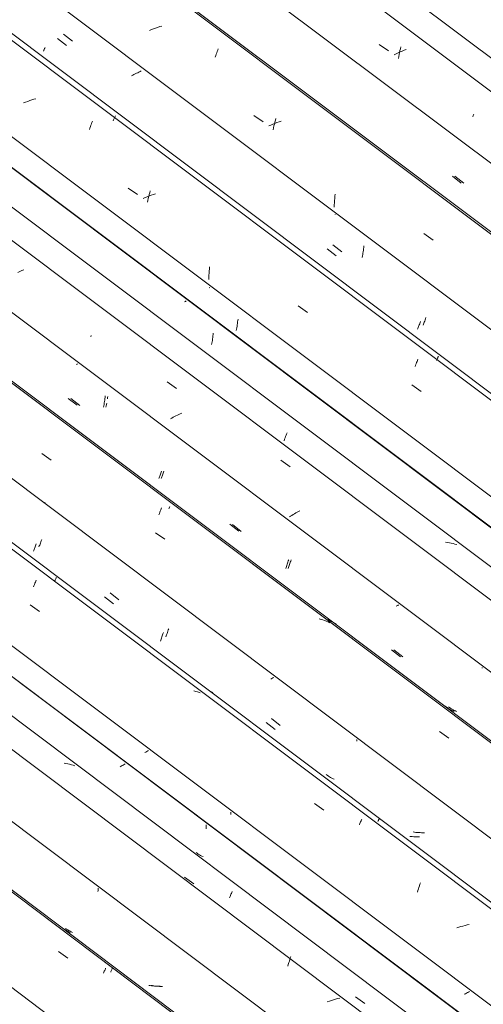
# Model space of a CAD drawing. Header units: metres. Extents: x 6.5 to 21.8, y 0.6 to 11.2.
# Tile 49 of 107: x 13.2 to 13.7, y 4.8 to 5.8. Entities that reach past the tile are written whole.
import ezdxf

# ---------------------------------------------------------------- set-up
doc = ezdxf.new("R2010")
doc.units = ezdxf.units.M
doc.layers.add('A-GLAZ-CWMG', color=7, linetype='Continuous', lineweight=5)

# ---------------------------------------------------------------- blocks, each defined once
blk = doc.blocks.new('FP_149-ISO_02')
at = {"layer": 'A-GLAZ-CWMG'}
blk.add_line((14.359, 4.0652), (12.3013, 5.6096), dxfattribs=at)
at = {"layer": 'A-GLAZ-CWMG', "color": 9, "true_color": 0xc0c0c0}
for p, q in [((13.2378, 4.8818), (13.2475, 4.875)), ((13.2843, 4.8594), (13.2847, 4.8604)), ((13.2847, 4.8604), (13.2851, 4.8613)), ((13.2851, 4.8613), (13.2855, 4.8622)), ((13.2855, 4.8622), (13.2859, 4.8631)), ((13.2859, 4.8631), (13.2862, 4.8639)), ((13.2862, 4.8639), (13.2865, 4.8646))]:
    blk.add_line(p, q, dxfattribs=at)
blk = doc.blocks.new('FP_150-ISO_02')
at = {"layer": 'A-GLAZ-CWMG', "color": 9, "true_color": 0xc0c0c0}
for p, q in [((13.2785, 4.9437), (13.2786, 4.9449)), ((13.2786, 4.9461), (13.2786, 4.9473)), ((13.2786, 4.9449), (13.2786, 4.9461)), ((13.2437, 4.9049), (13.2425, 4.9057)), ((13.2448, 4.9041), (13.2437, 4.9049)), ((13.246, 4.9034), (13.2448, 4.9041)), ((13.2472, 4.9027), (13.246, 4.9034)), ((13.2484, 4.902), (13.2472, 4.9027)), ((13.2496, 4.9014), (13.2484, 4.902)), ((13.3325, 4.8464), (13.3311, 4.8466)), ((13.334, 4.8462), (13.3325, 4.8464)), ((13.3354, 4.8461), (13.334, 4.8462)), ((13.3369, 4.8459), (13.3354, 4.8461)), ((13.3384, 4.8458), (13.3369, 4.8459)), ((13.3399, 4.8458), (13.3384, 4.8458)), ((13.3414, 4.8458), (13.3399, 4.8458)), ((13.3429, 4.8458), (13.3414, 4.8458))]:
    blk.add_line(p, q, dxfattribs=at)
blk = doc.blocks.new('FP_151-ISO_02')
at = {"layer": 'A-GLAZ-CWMG'}
blk.add_line((14.4715, 4.1283), (12.4983, 5.6093), dxfattribs=at)
blk = doc.blocks.new('FP_152-ISO_02')
at = {"layer": 'A-GLAZ-CWMG', "color": 9, "true_color": 0xc0c0c0}
for p, q in [((13.3025, 5.0735), (13.3014, 5.0729)), ((13.3036, 5.0741), (13.3025, 5.0735)), ((13.3046, 5.0746), (13.3036, 5.0741)), ((13.3057, 5.0752), (13.3046, 5.0746)), ((13.3067, 5.0758), (13.3057, 5.0752)), ((13.3904, 5.0115), (13.3904, 5.0129)), ((13.3904, 5.0101), (13.3904, 5.0115)), ((13.3904, 5.0087), (13.3904, 5.0101))]:
    blk.add_line(p, q, dxfattribs=at)
blk = doc.blocks.new('Rectangular Mullion - Telha Fibrocimento - Ondulada-1868137-ISO_02')
at = {"layer": 'A-GLAZ-CWMG'}
for p, q in [((14.5317, 4.1584), (12.555, 5.6421)), ((14.5339, 4.1572), (12.5552, 5.6422)), ((14.4196, 4.0929), (12.4422, 5.577)), ((14.2902, 4.0181), (12.3128, 5.5022))]:
    blk.add_line(p, q, dxfattribs=at)
for name in ['FP_149-ISO_02', 'FP_151-ISO_02', 'FP_152-ISO_02', 'FP_150-ISO_02']:
    blk.add_blockref(name, (0, 0), dxfattribs=at)
blk = doc.blocks.new('FP_162-ISO_02')
at = {"layer": 'A-GLAZ-CWMG'}
blk.add_line((14.3614, 4.0654), (12.3037, 5.6098), dxfattribs=at)
at = {"layer": 'A-GLAZ-CWMG', "color": 9, "true_color": 0xc0c0c0}
for p, q in [((13.2917, 4.8605), (13.292, 4.8612)), ((13.292, 4.8612), (13.2923, 4.8619)), ((13.2923, 4.8619), (13.2926, 4.8625)), ((13.2926, 4.8625), (13.2928, 4.8631)), ((13.2928, 4.8631), (13.2931, 4.8637)), ((13.2931, 4.8637), (13.2933, 4.8642)), ((13.2933, 4.8642), (13.2935, 4.8646))]:
    blk.add_line(p, q, dxfattribs=at)
blk = doc.blocks.new('FP_163-ISO_02')
at = {"layer": 'A-GLAZ-CWMG', "color": 9, "true_color": 0xc0c0c0}
for p, q in [((13.2461, 4.9049), (13.245, 4.9057)), ((13.2473, 4.9041), (13.2461, 4.9049)), ((13.2484, 4.9034), (13.2473, 4.9041)), ((13.2496, 4.9027), (13.2484, 4.9034)), ((13.2508, 4.902), (13.2496, 4.9027)), ((13.2521, 4.9014), (13.2508, 4.902)), ((13.3349, 4.8464), (13.3335, 4.8466)), ((13.3364, 4.8462), (13.3349, 4.8464)), ((13.3379, 4.846), (13.3364, 4.8462)), ((13.3393, 4.8459), (13.3379, 4.846)), ((13.3408, 4.8458), (13.3393, 4.8459)), ((13.3423, 4.8457), (13.3408, 4.8458)), ((13.3438, 4.8457), (13.3423, 4.8457)), ((13.3453, 4.8457), (13.3438, 4.8457))]:
    blk.add_line(p, q, dxfattribs=at)
blk = doc.blocks.new('FP_164-ISO_02')
at = {"layer": 'A-GLAZ-CWMG'}
blk.add_line((14.4954, 4.1451), (12.4377, 5.6895), dxfattribs=at)
at = {"layer": 'A-GLAZ-CWMG', "color": 9, "true_color": 0xc0c0c0}
for p, q in [((13.2454, 5.0763), (13.2434, 5.0767)), ((13.2473, 5.0759), (13.2454, 5.0763)), ((13.2492, 5.0755), (13.2473, 5.0759)), ((13.2511, 5.0749), (13.2492, 5.0755)), ((13.2529, 5.0744), (13.2511, 5.0749)), ((13.2547, 5.0737), (13.2529, 5.0744)), ((13.368, 4.9585), (13.3777, 4.9517)), ((13.4158, 4.9398), (13.4162, 4.9409)), ((13.4162, 4.9409), (13.4166, 4.9419)), ((13.4166, 4.9419), (13.4171, 4.9429)), ((13.4171, 4.9429), (13.4175, 4.9439)), ((13.4148, 4.9374), (13.4153, 4.9386)), ((13.4153, 4.9386), (13.4158, 4.9398)), ((13.4755, 4.8684), (13.4761, 4.8702)), ((13.4761, 4.8702), (13.4766, 4.8718)), ((13.4766, 4.8718), (13.4771, 4.8735)), ((13.4771, 4.8735), (13.4776, 4.8751)), ((13.4776, 4.8751), (13.4782, 4.8767)), ((13.475, 4.8667), (13.4755, 4.8684)), ((13.518, 4.8304), (13.5159, 4.8296)), ((13.5201, 4.8311), (13.518, 4.8304)), ((13.5222, 4.8317), (13.5201, 4.8311)), ((13.5244, 4.8324), (13.5222, 4.8317)), ((13.5265, 4.833), (13.5244, 4.8324)), ((13.5287, 4.8335), (13.5265, 4.833)), ((13.545, 4.8347), (13.5547, 4.8279))]:
    blk.add_line(p, q, dxfattribs=at)
blk = doc.blocks.new('FP_165-ISO_02')
at = {"layer": 'A-GLAZ-CWMG', "color": 9, "true_color": 0xc0c0c0}
for p, q in [((13.328, 5.0881), (13.327, 5.0876)), ((13.329, 5.0887), (13.328, 5.0881)), ((13.33, 5.0892), (13.329, 5.0887)), ((13.3309, 5.0897), (13.33, 5.0892)), ((13.416, 5.0246), (13.416, 5.0258)), ((13.416, 5.0234), (13.416, 5.0246)), ((13.3812, 4.9833), (13.3801, 4.9841)), ((13.3824, 4.9826), (13.3812, 4.9833)), ((13.3836, 4.9819), (13.3824, 4.9826)), ((13.3848, 4.9812), (13.3836, 4.9819)), ((13.386, 4.9805), (13.3848, 4.9812)), ((13.3873, 4.9799), (13.386, 4.9805)), ((13.6599, 4.8386), (13.6588, 4.838)), ((13.661, 4.8392), (13.6599, 4.8386)), ((13.6621, 4.8398), (13.661, 4.8392)), ((13.6631, 4.8404), (13.6621, 4.8398)), ((13.6588, 4.838), (13.6576, 4.8375))]:
    blk.add_line(p, q, dxfattribs=at)
blk = doc.blocks.new('FP_166-ISO_02')
at = {"layer": 'A-GLAZ-CWMG'}
blk.add_line((14.626, 4.2195), (12.5683, 5.7639), dxfattribs=at)
at = {"layer": 'A-GLAZ-CWMG', "color": 9, "true_color": 0xc0c0c0}
for p, q in [((13.2118, 5.2589), (13.2123, 5.2602)), ((13.2123, 5.2602), (13.2128, 5.2615)), ((13.2128, 5.2615), (13.2133, 5.2627)), ((13.2133, 5.2627), (13.2138, 5.2639)), ((13.2138, 5.2639), (13.2142, 5.265)), ((13.2142, 5.265), (13.2147, 5.266)), ((13.2082, 5.2404), (13.218, 5.2336)), ((13.3798, 5.1508), (13.3779, 5.1513)), ((13.3816, 5.1502), (13.3798, 5.1508)), ((13.3835, 5.1496), (13.3816, 5.1502)), ((13.3844, 5.1492), (13.3835, 5.1496)), ((13.5025, 5.0348), (13.5122, 5.028)), ((13.5491, 5.0129), (13.5496, 5.014)), ((13.5496, 5.014), (13.55, 5.0151)), ((13.55, 5.0151), (13.5504, 5.016)), ((13.5504, 5.016), (13.5508, 5.017)), ((13.5508, 5.017), (13.5512, 5.0179)), ((13.5512, 5.0179), (13.5516, 5.0187)), ((13.6113, 4.9497), (13.6118, 4.9513)), ((13.6118, 4.9513), (13.6124, 4.9528)), ((13.6091, 4.9432), (13.6097, 4.9449)), ((13.6097, 4.9449), (13.6102, 4.9465)), ((13.6102, 4.9465), (13.6107, 4.9481)), ((13.6107, 4.9481), (13.6113, 4.9497)), ((13.6627, 4.9097), (13.6605, 4.9092)), ((13.6519, 4.9068), (13.6498, 4.9061)), ((13.6541, 4.9075), (13.6519, 4.9068)), ((13.6562, 4.9081), (13.6541, 4.9075)), ((13.6584, 4.9087), (13.6562, 4.9081)), ((13.6605, 4.9092), (13.6584, 4.9087))]:
    blk.add_line(p, q, dxfattribs=at)
blk = doc.blocks.new('FP_167-ISO_02')
at = {"layer": 'A-GLAZ-CWMG', "color": 9, "true_color": 0xc0c0c0}
for p, q in [((13.2117, 5.2959), (13.212, 5.2967)), ((13.212, 5.2967), (13.2124, 5.2976)), ((13.2124, 5.2976), (13.2127, 5.2985)), ((13.2127, 5.2985), (13.2131, 5.2994)), ((13.2131, 5.2994), (13.2134, 5.3004)), ((13.2134, 5.3004), (13.2138, 5.3014)), ((13.2138, 5.3014), (13.2142, 5.3025)), ((13.2142, 5.3025), (13.2146, 5.3035)), ((13.2854, 5.2485), (13.2946, 5.2414)), ((13.3439, 5.2049), (13.3443, 5.206)), ((13.3443, 5.206), (13.3447, 5.2071)), ((13.3447, 5.2071), (13.345, 5.2082)), ((13.345, 5.2082), (13.3454, 5.2094)), ((13.3454, 5.2094), (13.3458, 5.2105)), ((13.3458, 5.2105), (13.3462, 5.2117)), ((13.3431, 5.2029), (13.3435, 5.2039)), ((13.3435, 5.2039), (13.3439, 5.2049)), ((13.4596, 5.1647), (13.4585, 5.1641)), ((13.4606, 5.1653), (13.4596, 5.1647)), ((13.4585, 5.1641), (13.4574, 5.1635)), ((13.4526, 5.1186), (13.4618, 5.1115)), ((13.5464, 5.0994), (13.5464, 5.1009)), ((13.6023, 5.0007), (13.6014, 5.0008)), ((13.6038, 5.0006), (13.6023, 5.0007)), ((13.6053, 5.0005), (13.6038, 5.0006)), ((13.6068, 5.0005), (13.6053, 5.0005)), ((13.6083, 5.0005), (13.6068, 5.0005)), ((13.6098, 5.0005), (13.6083, 5.0005)), ((13.6113, 5.0005), (13.6098, 5.0005))]:
    blk.add_line(p, q, dxfattribs=at)
blk = doc.blocks.new('FP_168-ISO_02')
at = {"layer": 'A-GLAZ-CWMG'}
blk.add_line((14.7554, 4.2941), (12.6978, 5.8385), dxfattribs=at)
at = {"layer": 'A-GLAZ-CWMG', "color": 9, "true_color": 0xc0c0c0}
for p, q in [((13.2204, 5.3968), (13.2301, 5.39)), ((13.2239, 5.3464), (13.2227, 5.3456)), ((13.343, 5.3373), (13.3435, 5.3385)), ((13.3435, 5.3385), (13.344, 5.3396)), ((13.344, 5.3396), (13.3444, 5.3406)), ((13.3415, 5.3336), (13.3421, 5.3349)), ((13.3421, 5.3349), (13.3425, 5.3361)), ((13.3425, 5.3361), (13.343, 5.3373)), ((13.338, 5.315), (13.3477, 5.3083)), ((13.5094, 5.2253), (13.5075, 5.2258)), ((13.5113, 5.2248), (13.5094, 5.2253)), ((13.5131, 5.2241), (13.5113, 5.2248)), ((13.5149, 5.2234), (13.5131, 5.2241)), ((13.5167, 5.2227), (13.5153, 5.2233)), ((13.5184, 5.2219), (13.5167, 5.2227)), ((13.632, 5.1093), (13.6417, 5.1025))]:
    blk.add_line(p, q, dxfattribs=at)
blk = doc.blocks.new('FP_169-ISO_02')
at = {"layer": 'A-GLAZ-CWMG', "color": 9, "true_color": 0xc0c0c0}
for p, q in [((13.2575, 5.4896), (13.2564, 5.489)), ((13.2478, 5.4539), (13.257, 5.4468)), ((13.2851, 5.4492), (13.2853, 5.4507)), ((13.2853, 5.4507), (13.2856, 5.4522)), ((13.2856, 5.4522), (13.2858, 5.4536)), ((13.2858, 5.4536), (13.286, 5.4552)), ((13.286, 5.4552), (13.2861, 5.4567)), ((13.2843, 5.4449), (13.2846, 5.4463)), ((13.2846, 5.4463), (13.2848, 5.4477)), ((13.2848, 5.4477), (13.2851, 5.4492)), ((13.3439, 5.3776), (13.3443, 5.3787)), ((13.3414, 5.371), (13.3417, 5.3718)), ((13.3417, 5.3718), (13.3421, 5.3727)), ((13.3421, 5.3727), (13.3424, 5.3736)), ((13.3424, 5.3736), (13.3428, 5.3746)), ((13.3428, 5.3746), (13.3432, 5.3756)), ((13.3432, 5.3756), (13.3435, 5.3766)), ((13.3435, 5.3766), (13.3439, 5.3776)), ((13.4151, 5.3237), (13.4243, 5.3165)), ((13.4755, 5.2858), (13.4759, 5.287)), ((13.4729, 5.2781), (13.4733, 5.2791)), ((13.4733, 5.2791), (13.4736, 5.2801)), ((13.4736, 5.2801), (13.474, 5.2812)), ((13.474, 5.2812), (13.4744, 5.2823)), ((13.4744, 5.2823), (13.4748, 5.2834)), ((13.4748, 5.2834), (13.4751, 5.2846)), ((13.4751, 5.2846), (13.4755, 5.2858)), ((13.588, 5.2394), (13.5871, 5.2389)), ((13.5888, 5.2398), (13.588, 5.2394)), ((13.5897, 5.2403), (13.5888, 5.2398)), ((13.5824, 5.1938), (13.5916, 5.1866)), ((13.676, 5.1747), (13.676, 5.1755)), ((13.6388, 5.1348), (13.6377, 5.1356)), ((13.64, 5.134), (13.6388, 5.1348)), ((13.6411, 5.1333), (13.64, 5.134)), ((13.6423, 5.1326), (13.6411, 5.1333)), ((13.6435, 5.1319), (13.6423, 5.1326)), ((13.6448, 5.1312), (13.6435, 5.1319)), ((13.646, 5.1306), (13.6448, 5.1312)), ((13.6473, 5.13), (13.646, 5.1306))]:
    blk.add_line(p, q, dxfattribs=at)
blk = doc.blocks.new('FP_170-ISO_02')
at = {"layer": 'A-GLAZ-CWMG'}
blk.add_line((14.868, 4.3572), (12.8948, 5.8382), dxfattribs=at)
at = {"layer": 'A-GLAZ-CWMG', "color": 9, "true_color": 0xc0c0c0}
for p, q in [((13.2712, 5.5175), (13.2716, 5.5189)), ((13.3549, 5.4336), (13.3535, 5.4328)), ((13.3563, 5.4344), (13.3549, 5.4336)), ((13.3578, 5.4352), (13.3563, 5.4344)), ((13.3592, 5.4359), (13.3578, 5.4352)), ((13.3607, 5.4367), (13.3592, 5.4359)), ((13.3622, 5.4374), (13.3607, 5.4367)), ((13.3637, 5.4381), (13.3622, 5.4374)), ((13.3653, 5.4388), (13.3637, 5.4381)), ((13.4876, 5.3377), (13.4861, 5.337)), ((13.4779, 5.3321), (13.4766, 5.3313)), ((13.4792, 5.3329), (13.4779, 5.3321)), ((13.4805, 5.3338), (13.4792, 5.3329)), ((13.4819, 5.3346), (13.4805, 5.3338)), ((13.4833, 5.3354), (13.4819, 5.3346)), ((13.4847, 5.3362), (13.4833, 5.3354)), ((13.4861, 5.337), (13.4847, 5.3362))]:
    blk.add_line(p, q, dxfattribs=at)
blk = doc.blocks.new('FP_171-ISO_02')
at = {"layer": 'A-GLAZ-CWMG', "color": 9, "true_color": 0xc0c0c0}
for p, q in [((13.369, 5.5543), (13.3681, 5.5538)), ((13.3699, 5.5548), (13.369, 5.5543)), ((13.3977, 5.52), (13.3979, 5.5215)), ((13.3961, 5.5097), (13.3963, 5.5111)), ((13.3963, 5.5111), (13.3966, 5.5126)), ((13.3966, 5.5126), (13.3969, 5.514)), ((13.3969, 5.514), (13.3971, 5.5155)), ((13.3971, 5.5155), (13.3973, 5.517)), ((13.3973, 5.517), (13.3975, 5.5185)), ((13.3975, 5.5185), (13.3977, 5.52))]:
    blk.add_line(p, q, dxfattribs=at)
blk = doc.blocks.new('Rectangular Mullion - Telha Fibrocimento - Ondulada-V156-ISO_02')
at = {"layer": 'A-GLAZ-CWMG'}
for p, q in [((14.9282, 4.3873), (12.9514, 5.871)), ((14.9304, 4.3861), (12.9517, 5.8711)), ((14.816, 4.3218), (12.8387, 5.8059)), ((14.6867, 4.247), (12.7093, 5.7312)), ((14.5566, 4.1717), (12.5791, 5.656))]:
    blk.add_line(p, q, dxfattribs=at)
for name in ['FP_168-ISO_02', 'FP_170-ISO_02', 'FP_171-ISO_02', 'FP_166-ISO_02', 'FP_169-ISO_02', 'FP_164-ISO_02', 'FP_167-ISO_02', 'FP_162-ISO_02', 'FP_165-ISO_02', 'FP_163-ISO_02']:
    blk.add_blockref(name, (0, 0), dxfattribs=at)
blk = doc.blocks.new('FP_179-ISO_02')
at = {"layer": 'A-GLAZ-CWMG'}
blk.add_line((14.6335, 4.221), (12.6599, 5.7023), dxfattribs=at)
at = {"layer": 'A-GLAZ-CWMG', "color": 9, "true_color": 0xc0c0c0}
for p, q in [((13.2343, 5.266), (13.2346, 5.2666)), ((13.2346, 5.2666), (13.2348, 5.2672)), ((13.2348, 5.2672), (13.2351, 5.2677)), ((13.2351, 5.2677), (13.2353, 5.2682)), ((13.2353, 5.2682), (13.2355, 5.2686)), ((13.2337, 5.2647), (13.234, 5.2654)), ((13.234, 5.2654), (13.2343, 5.266)), ((13.3975, 5.1493), (13.3961, 5.1503)), ((13.5683, 5.0163), (13.5686, 5.0169)), ((13.5686, 5.0169), (13.5688, 5.0174)), ((13.5688, 5.0174), (13.569, 5.0178)), ((13.569, 5.0178), (13.5692, 5.0183)), ((13.5692, 5.0183), (13.5694, 5.0186)), ((13.5694, 5.0186), (13.5695, 5.019)), ((13.5695, 5.019), (13.5696, 5.0193))]:
    blk.add_line(p, q, dxfattribs=at)
blk = doc.blocks.new('FP_180-ISO_02')
at = {"layer": 'A-GLAZ-CWMG', "color": 9, "true_color": 0xc0c0c0}
for p, q in [((13.2199, 5.3066), (13.2203, 5.3078)), ((13.2173, 5.3003), (13.2177, 5.3013)), ((13.2177, 5.3013), (13.2182, 5.3022)), ((13.2182, 5.3022), (13.2186, 5.3033)), ((13.2186, 5.3033), (13.219, 5.3043)), ((13.219, 5.3043), (13.2194, 5.3054)), ((13.2194, 5.3054), (13.2199, 5.3066)), ((13.291, 5.2527), (13.3002, 5.2456)), ((13.3513, 5.2144), (13.3517, 5.2157)), ((13.3487, 5.2071), (13.3491, 5.2083)), ((13.3491, 5.2083), (13.3495, 5.2094)), ((13.3495, 5.2094), (13.35, 5.2106)), ((13.35, 5.2106), (13.3504, 5.2118)), ((13.3504, 5.2118), (13.3508, 5.2131)), ((13.3508, 5.2131), (13.3513, 5.2144)), ((13.458, 5.1228), (13.4672, 5.1157)), ((13.5158, 5.0641), (13.5147, 5.0649)), ((13.517, 5.0633), (13.5158, 5.0641)), ((13.5181, 5.0626), (13.517, 5.0633)), ((13.5193, 5.0619), (13.5181, 5.0626)), ((13.5206, 5.0612), (13.5193, 5.0619)), ((13.5218, 5.0605), (13.5206, 5.0612)), ((13.523, 5.0599), (13.5218, 5.0605)), ((13.606, 5.0052), (13.6046, 5.0054)), ((13.6075, 5.005), (13.606, 5.0052)), ((13.609, 5.0049), (13.6075, 5.005)), ((13.6105, 5.0047), (13.609, 5.0049)), ((13.612, 5.0047), (13.6105, 5.0047)), ((13.6135, 5.0046), (13.612, 5.0047)), ((13.615, 5.0046), (13.6135, 5.0046)), ((13.6165, 5.0046), (13.615, 5.0046))]:
    blk.add_line(p, q, dxfattribs=at)
blk = doc.blocks.new('FP_181-ISO_02')
at = {"layer": 'A-GLAZ-CWMG'}
blk.add_line((14.7579, 4.2943), (12.7002, 5.8387), dxfattribs=at)
at = {"layer": 'A-GLAZ-CWMG', "color": 9, "true_color": 0xc0c0c0}
for p, q in [((13.3518, 5.3397), (13.3521, 5.3405)), ((13.3521, 5.3405), (13.3525, 5.3413)), ((13.3525, 5.3413), (13.3528, 5.342)), ((13.5166, 5.2249), (13.5149, 5.2257)), ((13.5184, 5.2241), (13.5166, 5.2249)), ((13.5201, 5.2232), (13.5184, 5.2241)), ((13.5217, 5.2223), (13.5201, 5.2232)), ((13.5233, 5.2213), (13.5217, 5.2223)), ((13.5249, 5.2203), (13.5233, 5.2213))]:
    blk.add_line(p, q, dxfattribs=at)
blk = doc.blocks.new('FP_182-ISO_02')
at = {"layer": 'A-GLAZ-CWMG', "color": 9, "true_color": 0xc0c0c0}
for p, q in [((13.2504, 5.4538), (13.2596, 5.4467)), ((13.2883, 5.4535), (13.2885, 5.455)), ((13.2885, 5.455), (13.2886, 5.4559)), ((13.2868, 5.4448), (13.2871, 5.4462)), ((13.2871, 5.4462), (13.2874, 5.4476)), ((13.2874, 5.4476), (13.2877, 5.4491)), ((13.3464, 5.3776), (13.3468, 5.3786)), ((13.3439, 5.3709), (13.3442, 5.3718)), ((13.3442, 5.3718), (13.3446, 5.3727)), ((13.3446, 5.3727), (13.3449, 5.3736)), ((13.3449, 5.3736), (13.3453, 5.3745)), ((13.3453, 5.3745), (13.3457, 5.3755)), ((13.3457, 5.3755), (13.3461, 5.3765)), ((13.3461, 5.3765), (13.3464, 5.3776)), ((13.4176, 5.3236), (13.4268, 5.3164)), ((13.478, 5.2856), (13.4784, 5.2868)), ((13.4754, 5.278), (13.4757, 5.279)), ((13.4757, 5.279), (13.4761, 5.28)), ((13.4761, 5.28), (13.4765, 5.2811)), ((13.4765, 5.2811), (13.4769, 5.2822)), ((13.4769, 5.2822), (13.4772, 5.2833)), ((13.4772, 5.2833), (13.4776, 5.2845)), ((13.4776, 5.2845), (13.478, 5.2856)), ((13.5848, 5.1937), (13.594, 5.1865)), ((13.6424, 5.134), (13.6413, 5.1348)), ((13.6436, 5.1333), (13.6424, 5.134)), ((13.6448, 5.1326), (13.6436, 5.1333)), ((13.646, 5.1319), (13.6448, 5.1326)), ((13.6472, 5.1312), (13.646, 5.1319)), ((13.6485, 5.1306), (13.6472, 5.1312)), ((13.6497, 5.13), (13.6485, 5.1306))]:
    blk.add_line(p, q, dxfattribs=at)
blk = doc.blocks.new('FP_183-ISO_02')
at = {"layer": 'A-GLAZ-CWMG'}
blk.add_line((14.8919, 4.374), (12.8342, 5.9184), dxfattribs=at)
at = {"layer": 'A-GLAZ-CWMG', "color": 9, "true_color": 0xc0c0c0}
for p, q in [((13.1976, 5.5852), (13.1955, 5.5843)), ((13.1997, 5.5861), (13.1976, 5.5852)), ((13.2018, 5.5869), (13.1997, 5.5861)), ((13.35, 5.471), (13.3597, 5.4643)), ((13.4712, 5.4101), (13.4717, 5.4116)), ((13.4717, 5.4116), (13.4722, 5.4131)), ((13.4722, 5.4131), (13.4727, 5.4145)), ((13.4727, 5.4145), (13.4733, 5.4158)), ((13.4733, 5.4158), (13.4738, 5.4171)), ((13.4738, 5.4171), (13.4743, 5.4184)), ((13.4677, 5.39), (13.4774, 5.3832)), ((13.6402, 5.3049), (13.6382, 5.3052)), ((13.6422, 5.3046), (13.6402, 5.3049)), ((13.6441, 5.3042), (13.6422, 5.3046)), ((13.646, 5.3038), (13.6441, 5.3042)), ((13.6479, 5.3033), (13.646, 5.3038)), ((13.6498, 5.3027), (13.6479, 5.3033))]:
    blk.add_line(p, q, dxfattribs=at)
blk = doc.blocks.new('FP_184-ISO_02')
at = {"layer": 'A-GLAZ-CWMG', "color": 9, "true_color": 0xc0c0c0}
for p, q in [((13.3943, 5.5687), (13.3936, 5.5683)), ((13.4227, 5.53), (13.423, 5.5315)), ((13.423, 5.5315), (13.4231, 5.533)), ((13.4231, 5.533), (13.4233, 5.5345)), ((13.4233, 5.5345), (13.4235, 5.536)), ((13.4217, 5.5241), (13.422, 5.5256)), ((13.422, 5.5256), (13.4223, 5.527)), ((13.4223, 5.527), (13.4225, 5.5285)), ((13.4225, 5.5285), (13.4227, 5.53))]:
    blk.add_line(p, q, dxfattribs=at)
blk = doc.blocks.new('FP_185-ISO_02')
at = {"layer": 'A-GLAZ-CWMG'}
blk.add_line((15.0225, 4.4484), (12.9648, 5.9928), dxfattribs=at)
at = {"layer": 'A-GLAZ-CWMG', "color": 9, "true_color": 0xc0c0c0}
for p, q in [((13.2037, 5.7604), (13.2016, 5.7596)), ((13.2058, 5.7612), (13.2037, 5.7604)), ((13.2079, 5.762), (13.2058, 5.7612)), ((13.21, 5.7627), (13.2079, 5.762)), ((13.2122, 5.7634), (13.21, 5.7627)), ((13.2143, 5.764), (13.2122, 5.7634)), ((13.2702, 5.7336), (13.2707, 5.7351)), ((13.2707, 5.7351), (13.2713, 5.7366)), ((13.2713, 5.7366), (13.2718, 5.738)), ((13.2718, 5.738), (13.2723, 5.7394)), ((13.2723, 5.7394), (13.2728, 5.7407)), ((13.2697, 5.7321), (13.2702, 5.7336)), ((13.3098, 5.6715), (13.3194, 5.6649)), ((13.3311, 5.6628), (13.3316, 5.6647)), ((13.3316, 5.6647), (13.3321, 5.6666)), ((13.3337, 5.6642), (13.3316, 5.6634)), ((13.3321, 5.6666), (13.3326, 5.6685)), ((13.3359, 5.665), (13.3337, 5.6642)), ((13.338, 5.6657), (13.3359, 5.665)), ((13.3275, 5.6617), (13.3254, 5.6608)), ((13.3296, 5.6625), (13.3275, 5.6617)), ((13.3316, 5.6634), (13.3296, 5.6625)), ((13.3297, 5.6568), (13.3302, 5.6588)), ((13.3302, 5.6588), (13.3306, 5.6608)), ((13.3306, 5.6608), (13.3311, 5.6628)), ((13.3933, 5.5813), (13.3935, 5.5835)), ((13.3935, 5.5835), (13.3936, 5.5857)), ((13.3936, 5.5857), (13.3938, 5.5879)), ((13.3938, 5.5879), (13.3941, 5.5901)), ((13.3931, 5.5768), (13.3932, 5.579)), ((13.3932, 5.579), (13.3933, 5.5813)), ((13.4857, 5.5496), (13.4954, 5.5428)), ((13.6078, 5.4896), (13.6083, 5.4909)), ((13.6083, 5.4909), (13.6088, 5.4921)), ((13.6088, 5.4921), (13.6093, 5.4933)), ((13.6093, 5.4933), (13.6097, 5.4944)), ((13.6068, 5.487), (13.6073, 5.4883)), ((13.6073, 5.4883), (13.6078, 5.4896)), ((13.6032, 5.4679), (13.6129, 5.4612))]:
    blk.add_line(p, q, dxfattribs=at)
blk = doc.blocks.new('FP_186-ISO_02')
at = {"layer": 'A-GLAZ-CWMG', "color": 9, "true_color": 0xc0c0c0}
for p, q in [((13.2367, 5.8263), (13.2459, 5.8191)), ((13.3145, 5.7884), (13.3132, 5.7878)), ((13.3158, 5.789), (13.3145, 5.7884)), ((13.3171, 5.7896), (13.3158, 5.789)), ((13.3184, 5.7903), (13.3171, 5.7896)), ((13.3197, 5.7909), (13.3184, 5.7903)), ((13.3209, 5.7915), (13.3197, 5.7909)), ((13.3221, 5.7922), (13.3209, 5.7915)), ((13.3233, 5.7928), (13.3221, 5.7922)), ((13.5241, 5.6441), (13.5239, 5.644)), ((13.5157, 5.6086), (13.5249, 5.6014)), ((13.5523, 5.6013), (13.5526, 5.6027)), ((13.5526, 5.6027), (13.5528, 5.6042)), ((13.5528, 5.6042), (13.5531, 5.6057)), ((13.5531, 5.6057), (13.5533, 5.6072)), ((13.5533, 5.6072), (13.5535, 5.6087)), ((13.5535, 5.6087), (13.5536, 5.6102)), ((13.5536, 5.6102), (13.5538, 5.6117)), ((13.5521, 5.5998), (13.5523, 5.6013)), ((13.6111, 5.5302), (13.6115, 5.5312)), ((13.6115, 5.5312), (13.6119, 5.5323)), ((13.6119, 5.5323), (13.6123, 5.5334)), ((13.6093, 5.5254), (13.6097, 5.5263)), ((13.6097, 5.5263), (13.61, 5.5272)), ((13.61, 5.5272), (13.6104, 5.5282)), ((13.6104, 5.5282), (13.6107, 5.5291)), ((13.6107, 5.5291), (13.6111, 5.5302))]:
    blk.add_line(p, q, dxfattribs=at)
blk = doc.blocks.new('FP_187-ISO_02')
at = {"layer": 'A-GLAZ-CWMG'}
blk.add_line((15.1519, 4.523), (13.0942, 6.0674), dxfattribs=at)
at = {"layer": 'A-GLAZ-CWMG', "color": 9, "true_color": 0xc0c0c0}
for p, q in [((13.3381, 5.8371), (13.336, 5.8363)), ((13.3402, 5.8378), (13.3381, 5.8371)), ((13.3424, 5.8385), (13.3402, 5.8378)), ((13.3445, 5.8391), (13.3424, 5.8385)), ((13.3339, 5.8356), (13.3318, 5.8347)), ((13.336, 5.8363), (13.3339, 5.8356)), ((13.3998, 5.807), (13.4004, 5.8086)), ((13.4004, 5.8086), (13.4009, 5.81)), ((13.4009, 5.81), (13.4015, 5.8115)), ((13.4015, 5.8115), (13.402, 5.8129)), ((13.402, 5.8129), (13.4025, 5.8142)), ((13.4025, 5.8142), (13.403, 5.8155)), ((13.4398, 5.7466), (13.4495, 5.7399)), ((13.4576, 5.7367), (13.4555, 5.7358)), ((13.4596, 5.7376), (13.4576, 5.7367)), ((13.4617, 5.7384), (13.4596, 5.7376)), ((13.4602, 5.7339), (13.4607, 5.7359)), ((13.4607, 5.7359), (13.4612, 5.7378)), ((13.4612, 5.7378), (13.4617, 5.7398)), ((13.4617, 5.7398), (13.4622, 5.7417)), ((13.4638, 5.7392), (13.4617, 5.7384)), ((13.4622, 5.7417), (13.4627, 5.7435)), ((13.4659, 5.74), (13.4638, 5.7392)), ((13.4681, 5.7407), (13.4659, 5.74)), ((13.4598, 5.7318), (13.4602, 5.7339)), ((13.5238, 5.663), (13.524, 5.6652)), ((13.523, 5.6518), (13.5231, 5.6541)), ((13.5231, 5.6541), (13.5233, 5.6563)), ((13.5233, 5.6563), (13.5234, 5.6585)), ((13.5234, 5.6585), (13.5236, 5.6608)), ((13.5236, 5.6608), (13.5238, 5.663)), ((13.6157, 5.6245), (13.6254, 5.6177))]:
    blk.add_line(p, q, dxfattribs=at)
blk = doc.blocks.new('FP_188-ISO_02')
at = {"layer": 'A-GLAZ-CWMG', "color": 9, "true_color": 0xc0c0c0}
blk.add_line((13.6453, 5.6837), (13.6545, 5.6766), dxfattribs=at)
blk = doc.blocks.new('FP_189-ISO_02')
at = {"layer": 'A-GLAZ-CWMG'}
blk.add_line((15.2645, 4.5861), (13.2912, 6.0672), dxfattribs=at)
at = {"layer": 'A-GLAZ-CWMG', "color": 9, "true_color": 0xc0c0c0}
for p, q in [((13.6666, 5.7452), (13.667, 5.7467)), ((13.667, 5.7467), (13.6674, 5.7481))]:
    blk.add_line(p, q, dxfattribs=at)
blk = doc.blocks.new('Rectangular Mullion - Telha Fibrocimento - Ondulada-V175-ISO_02')
at = {"layer": 'A-GLAZ-CWMG'}
for p, q in [((15.2125, 4.5507), (13.2352, 6.0348)), ((15.0832, 4.4759), (13.1058, 5.9601)), ((14.9531, 4.4007), (12.9758, 5.8847))]:
    blk.add_line(p, q, dxfattribs=at)
for name in ['FP_187-ISO_02', 'FP_189-ISO_02', 'FP_185-ISO_02', 'FP_188-ISO_02', 'FP_183-ISO_02', 'FP_186-ISO_02', 'FP_181-ISO_02', 'FP_184-ISO_02', 'FP_182-ISO_02', 'FP_179-ISO_02', 'FP_180-ISO_02']:
    blk.add_blockref(name, (0, 0), dxfattribs=at)
blk = doc.blocks.new('FP_198-ISO_02')
at = {"layer": 'A-GLAZ-CWMG'}
blk.add_line((15.03, 4.45), (13.0564, 5.9313), dxfattribs=at)
at = {"layer": 'A-GLAZ-CWMG', "color": 9, "true_color": 0xc0c0c0}
for p, q in [((13.2957, 5.7443), (13.2961, 5.745)), ((13.2961, 5.745), (13.2964, 5.7457)), ((13.2964, 5.7457), (13.2966, 5.7463)), ((13.2943, 5.7411), (13.2947, 5.742)), ((13.2947, 5.742), (13.295, 5.7428)), ((13.295, 5.7428), (13.2954, 5.7436)), ((13.2954, 5.7436), (13.2957, 5.7443)), ((13.6288, 5.4933), (13.6292, 5.494)), ((13.6292, 5.494), (13.6295, 5.4947)), ((13.6295, 5.4947), (13.6298, 5.4954)), ((13.6298, 5.4954), (13.6301, 5.496)), ((13.6301, 5.496), (13.6304, 5.4966)), ((13.6304, 5.4966), (13.6306, 5.4971)), ((13.6306, 5.4971), (13.6308, 5.4976))]:
    blk.add_line(p, q, dxfattribs=at)
blk = doc.blocks.new('FP_199-ISO_02')
at = {"layer": 'A-GLAZ-CWMG', "color": 9, "true_color": 0xc0c0c0}
for p, q in [((13.2429, 5.8308), (13.2521, 5.8236)), ((13.2232, 5.8158), (13.2235, 5.8164)), ((13.2235, 5.8164), (13.2238, 5.8171)), ((13.2221, 5.8132), (13.2222, 5.8136)), ((13.2222, 5.8136), (13.2225, 5.8141)), ((13.2225, 5.8141), (13.2227, 5.8146)), ((13.2227, 5.8146), (13.2229, 5.8152)), ((13.2229, 5.8152), (13.2232, 5.8158)), ((13.5216, 5.6129), (13.5308, 5.6057)), ((13.6154, 5.5308), (13.6158, 5.5319)), ((13.6158, 5.5319), (13.6162, 5.5329)), ((13.6162, 5.5329), (13.6167, 5.534)), ((13.6167, 5.534), (13.6171, 5.5352)), ((13.6171, 5.5352), (13.6175, 5.5364)), ((13.6175, 5.5364), (13.618, 5.5376)), ((13.615, 5.5298), (13.6154, 5.5308))]:
    blk.add_line(p, q, dxfattribs=at)
blk = doc.blocks.new('FP_200-ISO_02')
at = {"layer": 'A-GLAZ-CWMG'}
blk.add_line((15.1544, 4.5233), (13.0967, 6.0677), dxfattribs=at)
blk = doc.blocks.new('FP_201-ISO_02')
at = {"layer": 'A-GLAZ-CWMG', "color": 9, "true_color": 0xc0c0c0}
blk.add_line((13.6479, 5.6837), (13.6571, 5.6765), dxfattribs=at)
blk = doc.blocks.new('FP_202-ISO_02')
at = {"layer": 'A-GLAZ-CWMG'}
blk.add_line((15.2884, 4.6029), (13.2307, 6.1473), dxfattribs=at)
at = {"layer": 'A-GLAZ-CWMG', "color": 9, "true_color": 0xc0c0c0}
for p, q in [((13.5696, 5.8202), (13.5792, 5.8135)), ((13.5916, 5.8157), (13.592, 5.8177)), ((13.5872, 5.8104), (13.5852, 5.8094)), ((13.5892, 5.8114), (13.5872, 5.8104)), ((13.5912, 5.8123), (13.5892, 5.8114)), ((13.5896, 5.8054), (13.5899, 5.8075)), ((13.5899, 5.8075), (13.5903, 5.8096)), ((13.5903, 5.8096), (13.5907, 5.8117)), ((13.5907, 5.8117), (13.5911, 5.8137)), ((13.5911, 5.8137), (13.5916, 5.8157)), ((13.5933, 5.8132), (13.5912, 5.8123)), ((13.5954, 5.8141), (13.5933, 5.8132)), ((13.5974, 5.815), (13.5954, 5.8141))]:
    blk.add_line(p, q, dxfattribs=at)
blk = doc.blocks.new('Rectangular Mullion - Telha Fibrocimento - Ondulada-V194-ISO_02')
at = {"layer": 'A-GLAZ-CWMG'}
for name in ['FP_202-ISO_02', 'FP_200-ISO_02', 'FP_201-ISO_02', 'FP_198-ISO_02', 'FP_199-ISO_02']:
    blk.add_blockref(name, (0, 0), dxfattribs=at)

msp = doc.modelspace()

# ---------------------------------------------------------------- block references
at = {"layer": 'A-GLAZ-CWMG'}
for name in ['Rectangular Mullion - Telha Fibrocimento - Ondulada-V194-ISO_02', 'Rectangular Mullion - Telha Fibrocimento - Ondulada-V175-ISO_02', 'Rectangular Mullion - Telha Fibrocimento - Ondulada-V156-ISO_02', 'Rectangular Mullion - Telha Fibrocimento - Ondulada-1868137-ISO_02']:
    msp.add_blockref(name, (0, 0), dxfattribs=at)

doc.saveas('drawing.dxf')
